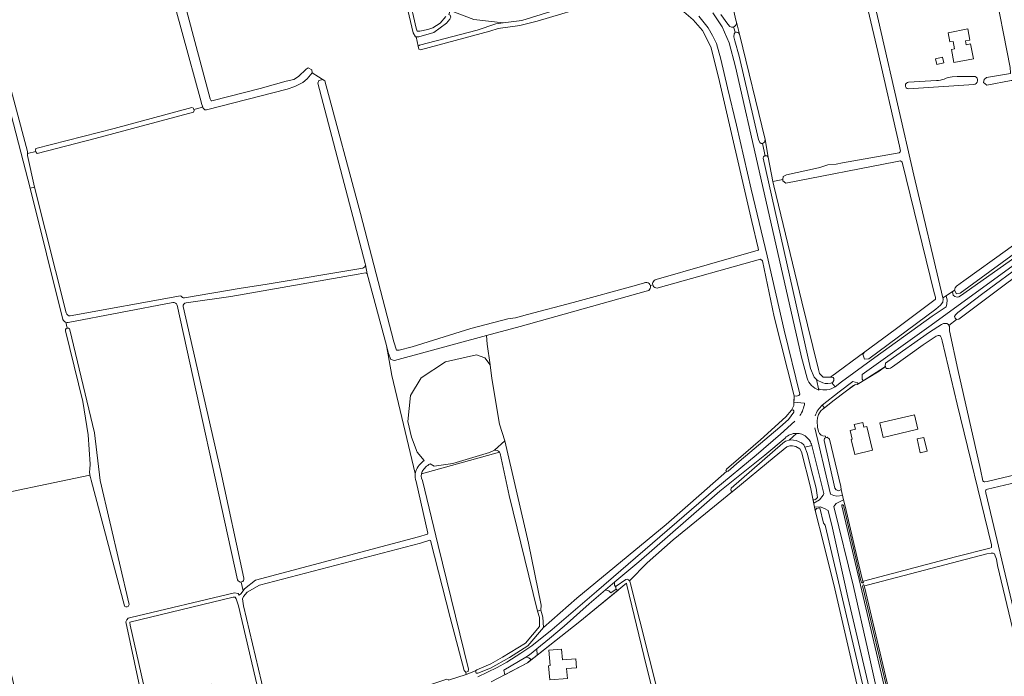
# Model space of a CAD drawing. Header units: metres. Extents: x 209813 to 223847, y 571801 to 587119.
# Tile 163 of 256: x 214723 to 215258, y 577629 to 577986. Entities that reach past the tile are written whole.
import ezdxf

# ---------------------------------------------------------------- set-up
doc = ezdxf.new("R2010")
doc.units = ezdxf.units.M
for name, color, linetype, lineweight in [('B-RO-GK-BESCHOEIING-G', 8, 'GK-BESCHOEIING', 0), ('B-RO-GR-BEPLANTING_CULTUUR_BOSPLANTSOEN-GV', 8, 'Continuous', 0), ('B-RO-GR-GRAS-GV', 8, 'Continuous', 0), ('B-RO-GR-GROENVOORZIENING-GV', 8, 'Continuous', 0), ('B-RO-OG-TERREIN_ERF-GV', 8, 'Continuous', 0), ('B-RO-OG-WATER_GREPPEL-GV', 8, 'Continuous', 0), ('B-RO-OG-WEG-GV', 8, 'Continuous', 0), ('B-RO-VH-ONVERHARD-GV', 8, 'Continuous', 0)]:
    doc.layers.add(name, color=color, linetype=linetype, lineweight=lineweight)
doc.linetypes.add('GK-BESCHOEIING', pattern='A,30,-5,[1,NLCS.shx,S=1,R=0,X=0,Y=0],-5', length=40)

msp = doc.modelspace()

# ---------------------------------------------------------------- linework, layer by layer
at = {"layer": 'B-RO-GK-BESCHOEIING-G', "flags": 128}
for points in [[(214817.8, 577937.98), (214818.07, 577937.247)], [(214818.07, 577937.247), (214818.276, 577936.689)], [(214822.598, 577939.173), (214822.845, 577938.494)], [(214822.845, 577938.494), (214823.035, 577937.97)], [(214732.262, 577914.578), (214732.058, 577915.29)], [(214732.428, 577913.999), (214732.262, 577914.578)]]:
    msp.add_lwpolyline(points, dxfattribs=at)
at = {"layer": 'B-RO-GR-BEPLANTING_CULTUUR_BOSPLANTSOEN-GV', "flags": 128}
msp.add_lwpolyline([(214943.142, 577746.663), (214939.34, 577751.067), (214936.279, 577759.292), (214934.366, 577767.812), (214935.813, 577781.847), (214941.607, 577791.542), (214954.773, 577800.255), (214971.642, 577804.091), (214976.194, 577802.469), (214979.062, 577798.646), (214977.356, 577809.721), (214977.078, 577814.444), (214926.998, 577800.86), (214925.139, 577801.48), (214923.79, 577804.68), (214922.616, 577809.101), (214925.616, 577792.826), (214938.278, 577739.513)], dxfattribs=at)
at = {"layer": 'B-RO-GR-BEPLANTING_CULTUUR_BOSPLANTSOEN-GV'}
for points in [[(214938.562, 577740.799, -0.1231317), (214943.142, 577746.663)], [(214938.278, 577739.513, -0.0380552), (214938.562, 577740.799)]]:
    msp.add_lwpolyline(points, format="xyb", dxfattribs=at)
at = {"layer": 'B-RO-GR-GRAS-GV', "flags": 128}
for points in [[(214822.845, 577938.494), (214822.13, 577940.513), (214822.001, 577941.413), (214801.436, 578016.998), (214778.516, 578105.073), (214776.432, 578112.256), (214703.529, 578094.429)], [(214682.974, 578080.754), (214683.855, 578080.071), (214712.113, 577969.794), (214714.295, 577964.93), (214727.71, 577914.56), (214727.667, 577913.465), (214732.262, 577914.578), (214732.058, 577915.29), (214732.152, 577916.058), (214774.691, 577926.936), (214816.951, 577938.39), (214817.8, 577937.98), (214818.07, 577937.247)], [(214798.176, 578051.677), (214817.844, 577976.986), (214826.932, 577943.058), (214827.463, 577942.013), (214827.734, 577942.006), (214854.122, 577948.783), (214868.206, 577952.687), (214872.285, 577953.692), (214874.967, 577955.225), (214879.02, 577959.253), (214880.215, 577960.023), (214882.169, 577958.831), (214882.37, 577957.173), (214889.22, 577952.943), (214908.624, 577880.793), (214926.657, 577811.129), (214928.204, 577806.544), (214929.663, 577806.509), (214936.582, 577808.336), (214968.456, 577818.242), (214988.671, 577823.523), (214992.826, 577824.156), (214999.234, 577825.927), (215024.155, 577832.437), (215057.24, 577841.513), (215062.766, 577843.1)], [(215138.057, 577899.191), (215138.251, 577900.999), (215140.003, 577901.904), (215157.382, 577905.54), (215159.139, 577906.222), (215162.462, 577907.242), (215167.008, 577907.571), (215170.418, 577908.291), (215201.177, 577913.757), (215201.731, 577914.247), (215201.832, 577914.686), (215201.416, 577917.348), (215189.584, 577968.898), (215173.082, 578038.993)], [(215102.532, 578030.795), (215112.486, 577985.929), (215112.755, 577984.829)], [(214939.868, 577971.679), (214938.878, 577976.849), (214938.41, 577976.839), (214937.183, 577978.959), (214926.487, 578024.597)], [(215069.187, 577844.944), (215124.596, 577860.859), (215124.755, 577861.101), (215124.634, 577861.992), (215121.076, 577876.417), (215103.06, 577954.876), (215098.885, 577971.436), (215094.437, 577980.216), (215089.292, 577986.092), (215084.132, 577990.398), (215076.191, 577995.313), (215071.302, 577997.369), (215064.527, 577998.689), (215059.839, 577999.034), (215055.122, 577998.696), (215042.228, 577996.365), (215036.313, 577994.81), (215004.463, 577985.273), (214995.116, 577982.923), (214983.411, 577981.263), (214978.824, 577979.954), (214941.181, 577969.699), (214940.223, 577970.135), (214939.868, 577971.679)], [(215114.389, 577978.157), (215112.755, 577984.829)], [(215111.223, 577982.077), (215111.442, 577981.69), (215112.12, 577979.247)], [(215114.389, 577978.157), (215128.378, 577921.01)], [(214746.899, 577823.125), (214729.059, 577894.488), (214715.013, 577949.136), (214713.176, 577957.159), (214711.979, 577960.196), (214711.531, 577960.407), (214705.976, 577959.234), (214661.074, 577948.598)], [(214882.37, 577957.173), (214879.677, 577953.953), (214877.306, 577951.925), (214872.816, 577949.875), (214868.666, 577948.379), (214824.996, 577937.145), (214824.035, 577937.1), (214823.035, 577937.97), (214822.845, 577938.494), (214818.07, 577937.247), (214818.276, 577936.689), (214817.775, 577935.834), (214764.52, 577921.585), (214732.982, 577913.488), (214732.428, 577913.999), (214732.262, 577914.578)], [(214911.294, 577852.96), (214911.169, 577853.607), (214885.324, 577951.668), (214885.965, 577953.08), (214888.126, 577953.62)], [(214727.667, 577913.465), (214727.621, 577912.302), (214731.404, 577895.091), (214748.654, 577826.758)], [(215130.028, 577911.364), (215132.632, 577898.197)], [(215316.677, 577748.86), (215314.807, 577756.936), (215312.956, 577764.288), (215304.516, 577803.086), (215290.527, 577862.411), (215289.882, 577864.316), (215289.56, 577864.854), (215289.312, 577864.961), (215288.48, 577864.485), (215233.59, 577823.336), (215232.368, 577823.219), (215228.136, 577820.033), (215228.489, 577819.327), (215228.597, 577816.973), (215233.137, 577796.046), (215245.386, 577741.712), (215246.716, 577735.617), (215246.931, 577735.26), (215247.264, 577735.074), (215247.769, 577735.074), (215248.892, 577735.224), (215310.444, 577749.835), (215311.462, 577749.39), (215312.076, 577747.956)], [(215063.805, 577838.574), (214995.321, 577819.393), (214977.078, 577814.444), (214977.356, 577809.721), (214979.062, 577798.646), (214979.93, 577791.191), (214984.117, 577766.312), (214987.026, 577757.364), (214999.743, 577701.722), (215006.725, 577668.037), (215006.542, 577665.217), (215007.595, 577661.469), (215008.02, 577655.822), (215026, 577671.717), (215074.637, 577711.778), (215093.879, 577728.614), (215107.483, 577740.787), (215107.062, 577741.208), (215107.296, 577741.913), (215113.887, 577747.542), (215125.82, 577757.824), (215139.674, 577770.238), (215142.666, 577774.001), (215143.911, 577776.516), (215144.111, 577781.652), (215133.298, 577824.608), (215126.905, 577855.093), (215125.797, 577855.936), (215070.31, 577840.396)], [(214911.244, 577848.512), (214907.242, 577847.789), (214838.133, 577835.708), (214813.826, 577832.233)], [(214938.278, 577739.513), (214925.616, 577792.826), (214922.616, 577809.101), (214912.28, 577848.003)], [(215067.345, 577842.056), (215066.021, 577841.65)], [(214812.31, 577830.277), (214832.703, 577740.675), (214845.278, 577682.621)], [(214749.172, 577818.545), (214748.533, 577821.783)], [(214683.371, 577772.902), (214694.704, 577728.35), (214695.712, 577724.847), (214761.61, 577738.571), (214761.553, 577738.859), (214761.427, 577740.357), (214761.469, 577741.86), (214761.794, 577744.523), (214760.582, 577760.56), (214757.75, 577778.733), (214748.381, 577817.062)], [(215182.014, 577608.646), (215166.192, 577676.812), (215160.026, 577701.745), (215155.559, 577719.349), (215153.029, 577732.109), (215148.065, 577751.234), (215147.152, 577753.004), (215145.101, 577754.188), (215143.155, 577754.609), (215141.707, 577754.638), (215140.155, 577754.03), (215133.336, 577748.441), (215111.419, 577730.214), (215110.664, 577729.785), (215078.488, 577703.44), (215064.33, 577690.985), (215054.624, 577681.233), (215054.846, 577680.958), (215055.307, 577679.61), (215080.66, 577578.975)], [(214984.09, 577751.126), (214941.702, 577739.356)], [(214981.337, 577752.291), (214978.635, 577750.983), (214958.805, 577745.012), (214948.558, 577743.533), (214946.358, 577744.805)], [(214966.007, 577630.308), (214970.99, 577632.272), (214971.731, 577632.866), (214979.458, 577636.153), (214985.707, 577639.769), (214998.233, 577647.329), (215005.749, 577656.468), (215005.729, 577661.226), (215004.749, 577664.713), (214999.983, 577683.94), (214989.247, 577727.599), (214984.517, 577750.363)], [(215312.076, 577747.956), (215312.076, 577746.928), (215311.587, 577745.895), (215309.944, 577745.359), (215267.601, 577735.384), (215249.184, 577731.027), (215248.449, 577730.659), (215248.191, 577730.401), (215248.104, 577730.074), (215248.22, 577729.101), (215257.035, 577692.499), (215281.253, 577590.533), (215312.229, 577463.125), (215321.297, 577424.399), (215324.984, 577411.75), (215327.851, 577400.157), (215351.711, 577408.619), (215363.672, 577377.182), (215386.446, 577386.75), (215392.633, 577388.464), (215376.238, 577462.014), (215373.975, 577472.486), (215371.482, 577477.879)], [(214780.35, 577667.645), (214762.299, 577735.95), (214761.845, 577737.383), (214761.61, 577738.571)], [(214843.763, 577680.573), (214844.818, 577675.866), (214845.585, 577676.858), (214851.561, 577681.629), (214940.141, 577705.045), (214945.025, 577706.577), (214945.237, 577707.164), (214938.729, 577735.241)], [(214942.235, 577735.692), (214950.691, 577700.397), (214967.201, 577633.293), (214967.02, 577631.985), (214965.706, 577631.497)], [(214695.712, 577724.847), (214696.281, 577722.87), (214733.31, 577570.886), (214732.646, 577570.737), (214735.456, 577557.17), (214737.034, 577557.122), (214778.925, 577570.318), (214792.899, 577574.535), (214792.832, 577575.419), (214785.967, 577602.807), (214786.03, 577604.769), (214790.752, 577612.575), (214790.539, 577614.767), (214781.045, 577659.011), (214781.588, 577660.006), (214782.427, 577660.887), (214783.826, 577661.292), (214840.087, 577674.75), (214842.052, 577674.277), (214842.709, 577673.494), (214843.494, 577674.152), (214844.818, 577675.866)]]:
    msp.add_lwpolyline(points, dxfattribs=at)
at = {"layer": 'B-RO-GR-GRAS-GV'}
for points in [[(215112.755, 577984.829, -0.3438998), (215111.223, 577982.077)], [(215112.12, 577979.247, -0.3995992), (215114.389, 577978.157)], [(214810.795, 577836.043, -0.2939031), (214811.555, 577835.597)], [(214811.555, 577835.597, 0.3638547), (214813, 577834.951)], [(214808.98, 577830.927, 0.4064923), (214806.649, 577832.46)], [(214748.654, 577826.758, 0.3937404), (214750.947, 577825.279)], [(214749.79, 577821.525, -0.0915714), (214748.533, 577821.783)], [(214984.09, 577751.126, 0.2636358), (214981.337, 577752.291)], [(214946.358, 577744.805, 0.120791), (214942.068, 577740.585)], [(214938.729, 577735.241, -0.1243942), (214938.278, 577739.513)], [(214942.068, 577740.585, 0.2180416), (214942.208, 577735.763)]]:
    msp.add_lwpolyline(points, format="xyb", dxfattribs=at)
at = {"layer": 'B-RO-GR-GRAS-GV', "flags": 128}
for points in [[(215126.877, 577918.75), (215128.395, 577912.126), (215129.488, 577912.182), (215130.028, 577911.364), (215128.378, 577921.01), (215128.017, 577919.476)], [(215132.632, 577898.197), (215133.118, 577895.814), (215148.219, 577832.833), (215157.307, 577796.061), (215157.918, 577793.814), (215159.97, 577791.926), (215162.93, 577791.902), (215163.915, 577791.815), (215182.604, 577805.633), (215199, 577817.719), (215220.741, 577833.991), (215220.94, 577834.282), (215220.911, 577835.316), (215220.241, 577837.684), (215202.864, 577908.705), (215201.912, 577909.368), (215199.126, 577908.96), (215139.655, 577897.319), (215137.99, 577898.568), (215138.057, 577899.191)], [(214866.115, 577598.521), (214866.392, 577598.684), (214866.831, 577598.847), (214893.373, 577607.361), (214908.495, 577612.45), (214928.431, 577618.736), (214955.457, 577627.82), (214956.157, 577627.624), (214956.355, 577627.278), (214966.007, 577630.308), (214965.706, 577631.497), (214964.804, 577632.546), (214957.315, 577661.261), (214946.556, 577703.212), (214946.259, 577703.247), (214941.153, 577701.712), (214853.659, 577678.914), (214847.02, 577675.118), (214845.068, 577672.75), (214844.519, 577671.371), (214845.047, 577667.579), (214861.328, 577598.763), (214860.871, 577596.783)], [(215230.1, 577476.957), (215238.045, 577478.872), (215248.063, 577481.354), (215249.811, 577474.272), (215303.097, 577486.686), (215272.033, 577616.891), (215254.645, 577689.627), (215253.986, 577692.926), (215253.397, 577694.738), (215252.91, 577695.824), (215252.307, 577696.18), (215251.184, 577696.18), (215248.819, 577695.816), (215184.487, 577679.015), (215182.557, 577678.412), (215182.215, 577678.268), (215182.274, 577677.873), (215209.226, 577564.415), (215211.124, 577556.049), (215212.396, 577550.746), (215212.685, 577550.104), (215212.911, 577549.193)], [(214792.782, 577615.494), (214793.138, 577615.617), (214827.494, 577625.142), (214837.516, 577588.993), (214838.342, 577589.293), (214856.436, 577595.119), (214858.32, 577596.028), (214858.904, 577598.293), (214853.613, 577619.699), (214842.305, 577667.604), (214841.085, 577671.477), (214840.474, 577672.313), (214839.411, 577672.335), (214783.354, 577658.825), (214783.188, 577658.649), (214783.51, 577657.041)]]:
    msp.add_lwpolyline(points, close=True, dxfattribs=at)
at = {"layer": 'B-RO-GR-GRAS-GV'}
for centre, radius, start, end in [((215069.617, 577842.639), 2.345, 100.55529, 286.4789), ((215063.757, 577840.945), 2.371, 271.15049, 115.55497), ((214749.537, 577817.4), 1.202, 11.08354, 194.80565)]:
    msp.add_arc(centre, radius, start, end, dxfattribs=at)
at = {"layer": 'B-RO-GR-GROENVOORZIENING-GV', "flags": 128}
for points in [[(215047.434, 577676.765), (215044.567, 577674.643), (215043.431, 577675.789), (215041.614, 577676.235), (215032.796, 577668.752), (215019.138, 577656.602), (215011.187, 577649.932), (215004.432, 577644.239), (215004.538, 577640.813)], [(215004.538, 577640.813), (215027.707, 577659.168), (215048.503, 577676.216)]]:
    msp.add_lwpolyline(points, dxfattribs=at)
at = {"layer": 'B-RO-GR-GROENVOORZIENING-GV'}
msp.add_lwpolyline([(215048.503, 577676.216, -0.2564432), (215047.434, 577676.765)], format="xyb", dxfattribs=at)
at = {"layer": 'B-RO-OG-TERREIN_ERF-GV', "flags": 128}
for points in [[(215182.527, 578018.013), (215209.177, 577901.711), (215224.896, 577834.943), (215226.749, 577836.145), (215231.288, 577839.091), (215231.518, 577840.423), (215232.379, 577841.4), (215236.372, 577844.298), (215259.948, 577861.294), (215279.03, 577875.144), (215279.095, 577875.349), (215278.646, 577877.677), (215275.981, 577890.865), (215270.415, 577919.123), (215262.98, 577953.05), (215261.932, 577953.05), (215248.82, 577950.515), (215247.076, 577951.911), (215247.427, 577953.665), (215248.547, 577954.637), (215261.692, 577956.886), (215261.708, 577957.272), (215261.401, 577960.089), (215252.245, 578007.448)], [(215206.314, 577952.221), (215221.379, 577953.135)], [(215229.985, 577955.001), (215232.618, 577955.242), (215242.443, 577955.31)], [(215241.817, 577950.814), (215206.272, 577948.564)], [(215095.765, 577507.178), (215062.478, 577640.687), (215053.182, 577678.823), (215053.061, 577679.952), (215027.707, 577659.168), (214999.289, 577636.655), (214987.506, 577630.517), (214979.626, 577626.361)]]:
    msp.add_lwpolyline(points, dxfattribs=at)
for points in [[(215227.775, 577979.055), (215238.418, 577981.107), (215239.588, 577975.035), (215237.14, 577974.563), (215237.536, 577972.506), (215239.985, 577972.978), (215241.551, 577964.85), (215230.93, 577962.79), (215229.552, 577969.894), (215231.286, 577970.23), (215230.488, 577974.345), (215228.754, 577974.009)], [(215220.933, 577964.892), (215224.749, 577965.712), (215225.405, 577962.66), (215221.589, 577961.84)], [(215171, 577725.253), (215171.911, 577721.692), (215178.448, 577693.717), (215181.263, 577681.531), (215181.488, 577680.948), (215181.729, 577680.948), (215231.798, 577694.223), (215250.363, 577698.982), (215251.373, 577699.322), (215251.331, 577700.801), (215232.646, 577777.124), (215224.623, 577811.597), (215224.216, 577813.022), (215223.659, 577814.137), (215223.519, 577814.336), (215223.015, 577814.536), (215222.428, 577814.536), (215221.335, 577814.155), (215214.191, 577809.403), (215197.469, 577797.569), (215196.389, 577796.828), (215195.406, 577796.564), (215194.112, 577796.625), (215193.755, 577797.646), (215190.264, 577795.168), (215178.353, 577787.937), (215177.962, 577788.008), (215177.554, 577787.954), (215177.145, 577787.741), (215172.486, 577784.453), (215165.795, 577779.446), (215159.895, 577774.749), (215158.698, 577773.563), (215157.85, 577772.57), (215157.391, 577771.639), (215156.874, 577769.816), (215156.575, 577767.966), (215156.792, 577764.755), (215157.309, 577762.279), (215157.826, 577761.217), (215158.859, 577760.292), (215159.784, 577759.938), (215161.241, 577759.771), (215161.419, 577758.969), (215162.044, 577759.192), (215163.377, 577758.193), (215169.543, 577732.519), (215169.636, 577730.893)], [(215211.369, 577763.592), (215192.451, 577759.147), (215190.601, 577767.021), (215209.519, 577771.466)], [(215174.562, 577762.861), (215177.375, 577763.551), (215176.739, 577766.142), (215181.431, 577767.322), (215182.072, 577764.724), (215183.611, 577765.103), (215186.772, 577752.285), (215177.129, 577749.907), (215175.113, 577757.992), (215175.72, 577758.141)], [(215216.357, 577751.7), (215212.62, 577750.849), (215210.919, 577758.318), (215214.656, 577759.169)], [(215011.594, 577635.16), (215010.856, 577643.534), (215017.751, 577644.141), (215018.267, 577638.274), (215025.497, 577638.844), (215025.866, 577633.948), (215020.476, 577633.54), (215020.945, 577628.222), (215011.449, 577627.386), (215010.771, 577635.087)]]:
    msp.add_lwpolyline(points, close=True, dxfattribs=at)
at = {"layer": 'B-RO-OG-TERREIN_ERF-GV'}
for points in [[(215206.272, 577948.564, -0.9428414), (215206.314, 577952.221)], [(215221.379, 577953.135, 0.0986662), (215225.68, 577953.872)], [(215225.68, 577953.872, -0.1116654), (215229.985, 577955.001)], [(215242.443, 577955.31, -0.7096978), (215241.817, 577950.814)]]:
    msp.add_lwpolyline(points, format="xyb", dxfattribs=at)
at = {"layer": 'B-RO-OG-WATER_GREPPEL-GV', "flags": 128}
for points in [[(214748.654, 577826.758), (214731.404, 577895.091), (214729.059, 577894.488), (214746.899, 577823.125)], [(214909.82, 577851.151), (214856.825, 577842.184), (214843.696, 577840.219), (214813, 577834.951)], [(214912.28, 577848.003), (214911.294, 577852.96)], [(214810.795, 577836.043), (214750.947, 577825.279)], [(214749.79, 577821.525), (214806.649, 577832.46)], [(214808.98, 577830.927), (214841.843, 577681.844)], [(214748.381, 577817.062), (214757.75, 577778.733), (214760.582, 577760.56), (214761.794, 577744.523), (214761.469, 577741.86), (214761.427, 577740.357), (214761.553, 577738.859), (214761.845, 577737.383), (214762.299, 577735.95), (214780.35, 577667.645)], [(214782.89, 577668.371), (214767.226, 577735.779), (214764.022, 577761.711), (214750.716, 577817.631)], [(214987.026, 577757.364), (214981.337, 577752.291)], [(214984.517, 577750.363), (214989.247, 577727.599), (214999.983, 577683.94), (215004.749, 577664.713), (215006.542, 577665.217), (215006.725, 577668.037), (214999.743, 577701.722), (214987.026, 577757.364)]]:
    msp.add_lwpolyline(points, dxfattribs=at)
at = {"layer": 'B-RO-OG-WATER_GREPPEL-GV'}
for points in [[(214911.294, 577852.96, -0.3165707), (214909.82, 577851.151)], [(214911.244, 577848.512, -0.2363754), (214912.28, 577848.003)], [(214812.31, 577830.277, -0.4741289), (214813.826, 577832.233)], [(214746.899, 577823.125, 0.1529416), (214748.533, 577821.783)], [(214984.09, 577751.126, -0.0722069), (214984.517, 577750.363)], [(214841.843, 577681.844, 0.9717801), (214845.26, 577682.7)], [(214780.35, 577667.645, 0.7400167), (214782.89, 577668.371)]]:
    msp.add_lwpolyline(points, format="xyb", dxfattribs=at)
at = {"layer": 'B-RO-OG-WEG-GV', "flags": 128}
for points in [[(214927.445, 578031.638), (214938.867, 577981.541), (214939.416, 577979.892), (214940.74, 577979.801), (214945.166, 577980.825), (214947.948, 577981.712), (214951.842, 577984.163), (214954.854, 577987.784)], [(214970.192, 577986.283), (214986.14, 577984.414), (214996.241, 577985.6), (215022.543, 577993.799)], [(215099.913, 577989.789), (215105.049, 577982.175), (215108.868, 577973.481), (215112.365, 577960.424), (215125.09, 577903.986), (215148.14, 577802.68), (215151.17, 577791.333)], [(215092.403, 577987.998), (215097.337, 577981.73), (215099.87, 577977.456), (215101.893, 577973.104), (215104.365, 577964.714), (215107.86, 577949.167), (215112.81, 577928.862), (215120.813, 577894.017), (215129.455, 577857.878), (215138.638, 577817.431), (215147.208, 577782.635), (215146.702, 577781.911), (215145.163, 577781.471), (215144.111, 577781.652), (215143.982, 577778.336)], [(215128.395, 577912.126), (215126.877, 577918.75), (215126.198, 577918.75), (215125.424, 577919.383), (215124.683, 577921.089), (215114.194, 577966.326), (215111.877, 577974.584), (215111.448, 577976.766), (215111.576, 577978.385), (215111.972, 577979.049), (215112.12, 577979.247), (215111.442, 577981.69), (215111.223, 577982.077), (215110.073, 577982.077), (215109.285, 577982.422), (215108.063, 577983.706), (215104.285, 577988.909)], [(215157.561, 577784.887), (215156.241, 577790.619), (215155.05, 577791.937), (215153.091, 577796.591), (215127.304, 577910.886), (215127.463, 577911.682), (215128.111, 577912.111), (215128.395, 577912.126)], [(215311.621, 577887.825), (215218.514, 577820.082), (215181.046, 577793.279), (215181.006, 577790.832), (215181.69, 577789.866), (215193.755, 577797.646), (215193.661, 577797.914), (215193.835, 577799.392), (215194.978, 577800.314), (215217.722, 577816.239), (215224.231, 577820.525), (215225.334, 577821.043), (215226.991, 577821.009), (215227.901, 577820.503), (215228.136, 577820.033), (215232.368, 577823.219), (215231.587, 577824.001), (215231.257, 577824.927), (215231.72, 577825.797), (215233.082, 577827.099), (215246.672, 577837.337), (215291.976, 577870.711)], [(215300.854, 577886.068), (215234.232, 577837.6), (215232.407, 577837.188), (215231.288, 577839.091), (215230.096, 577838.318), (215230.593, 577836.359), (215231.409, 577835.624), (215232.688, 577835.298), (215233.631, 577835.597), (215234.53, 577836.017), (215267.104, 577859.135)], [(215164.573, 577788.863), (215164.017, 577788.577), (215162.481, 577788.347), (215160.904, 577788.504), (215159.642, 577788.788), (215156.585, 577790.239), (215156.241, 577790.619)], [(215157.43, 577785.454), (215158.453, 577785.17), (215159.677, 577784.978), (215160.915, 577784.936), (215161.974, 577785.022), (215163.189, 577785.262), (215164.201, 577785.586), (215165.33, 577786.095), (215166.324, 577786.695)], [(215149.81, 577777.837), (215143.982, 577778.336), (215143.911, 577776.516), (215142.666, 577774.001), (215143.387, 577774.073), (215144.007, 577773.59), (215143.938, 577772.869), (215141.052, 577768.875), (215136.306, 577764.679), (215114.272, 577746.014), (215108.261, 577740.776), (215107.638, 577740.631), (215107.483, 577740.787), (215093.879, 577728.614), (215074.637, 577711.778), (215026, 577671.717), (215008.02, 577655.822), (214999.5, 577645.877), (214989.505, 577639.555), (214979.275, 577633.707), (214972.26, 577630.961), (214971.463, 577631.048), (214970.99, 577632.272), (214966.007, 577630.308), (214956.355, 577627.278)], [(215170.454, 577727.514), (215169.636, 577730.893), (215168.332, 577730.159), (215166.889, 577730.603), (215166.297, 577731.595), (215160.46, 577757.509), (215160.662, 577758.699), (215161.419, 577758.969), (215161.241, 577759.771), (215159.784, 577759.938), (215158.859, 577760.292), (215157.826, 577761.217), (215157.309, 577762.279), (215156.792, 577764.755), (215156.575, 577767.966), (215156.874, 577769.816), (215157.391, 577771.639), (215157.85, 577772.57), (215158.698, 577773.563), (215159.895, 577774.749), (215160.578, 577775.292)], [(214972.294, 577629.082), (214982.764, 577634.033), (214988.152, 577637.06), (214995.633, 577641.878), (215001.708, 577645.868), (215012.653, 577654.818), (215036.77, 577675.372), (215101.665, 577731.468), (215123.526, 577749.537), (215136.658, 577760.938), (215144.471, 577767.958)], [(215054.088, 577681.796), (215054.438, 577681.464), (215054.624, 577681.233), (215064.33, 577690.985), (215078.488, 577703.44), (215110.664, 577729.785), (215110.092, 577729.846), (215109.848, 577730.034), (215109.652, 577730.706), (215109.945, 577731.605), (215138.036, 577756.035), (215139.435, 577757.087), (215140.146, 577757.361), (215141.403, 577757.709), (215145.321, 577761.353)], [(215153.682, 577754.749), (215153.481, 577755.468), (215153.275, 577756.029), (215152.963, 577756.708), (215152.594, 577757.356), (215152.258, 577757.851), (215151.791, 577758.434), (215151.276, 577758.974), (215150.715, 577759.466), (215150.113, 577759.909), (215149.475, 577760.296), (215148.942, 577760.566), (215148.251, 577760.849), (215147.538, 577761.071), (215146.808, 577761.229), (215146.067, 577761.324), (215145.321, 577761.353)], [(215155.297, 577764.257), (215163.197, 577731.303), (215163.945, 577728.286), (215165.749, 577727.507), (215167.33, 577727.207), (215170.454, 577727.514)], [(215139.254, 577758.791), (215128.214, 577749.541), (215103.817, 577729.856), (215059.7, 577691.584), (215046.804, 577680.64), (215046.591, 577679.971), (215046.505, 577679.387), (215046.543, 577678.819), (215047.241, 577677.694)], [(215141.403, 577757.709), (215142.415, 577757.845), (215145.203, 577757.482), (215148.147, 577756.198), (215149.482, 577755.022), (215149.942, 577753.801)], [(215208.991, 577556.435), (215169.996, 577721.956), (215169.972, 577722.186), (215170.061, 577722.426), (215170.194, 577722.577), (215170.425, 577722.577), (215170.585, 577722.559), (215170.851, 577722.204), (215171.069, 577721.469), (215177.599, 577693.52), (215180.428, 577681.274), (215180.754, 577680.431), (215181.026, 577680.077), (215181.724, 577680.077), (215181.488, 577680.948), (215181.263, 577681.531), (215178.448, 577693.717), (215171.911, 577721.692), (215171, 577725.253), (215167.03, 577723.199), (215166.213, 577722.408), (215165.625, 577721.515), (215176.378, 577678.166), (215184.097, 577643.67), (215203.453, 577556.486)], [(215207.082, 577527.161), (215207.389, 577527.703), (215173.344, 577672.351), (215164.994, 577709.911), (215162.586, 577719.479), (215160.543, 577720.554), (215158.336, 577721.453), (215155.211, 577721.19), (215155.559, 577719.349), (215156.213, 577720.471), (215158.021, 577720.939), (215160.115, 577712.469), (215160.908, 577711.413), (215199.296, 577548.358), (215204.854, 577524.977), (215205.582, 577525.15)], [(215047.522, 577678.278), (215052.765, 577681.994)], [(215209.226, 577564.415), (215182.274, 577677.873), (215182.215, 577678.268), (215181.985, 577679.116), (215181.667, 577678.982), (215181.387, 577678.764), (215181.325, 577678.329), (215181.418, 577677.707), (215209.963, 577557.496)]]:
    msp.add_lwpolyline(points, dxfattribs=at)
for points in [[(215182.604, 577805.633), (215163.915, 577791.815), (215165.408, 577791.672), (215165.714, 577791.068), (215165.605, 577790.123), (215165.159, 577789.164), (215164.573, 577788.863), (215166.324, 577786.695), (215169.935, 577789.398), (215188.021, 577802.562), (215219.034, 577824.946), (215226.695, 577830.029), (215227.086, 577831.718), (215227.304, 577833.65), (215226.749, 577836.145), (215224.896, 577834.943), (215225.012, 577834.452), (215224.936, 577832.552), (215223.72, 577831.048), (215221.145, 577828.877), (215184.733, 577801.902), (215182.342, 577801.603), (215181.43, 577804.34)], [(215175.939, 577789.507), (215168.617, 577783.856), (215159.441, 577776.72), (215160.578, 577775.292), (215165.795, 577779.446), (215176.416, 577787.268), (215177.145, 577787.741), (215177.554, 577787.954), (215177.962, 577788.008), (215178.444, 577787.859), (215179.024, 577788.218), (215178.62, 577788.739)], [(215153.682, 577754.749), (215149.942, 577753.801), (215151.177, 577750.525), (215154.223, 577738.44), (215156.058, 577731.59), (215156.739, 577726.576), (215155.988, 577725.54), (215155.345, 577725.289), (215154.416, 577725.397), (215154.801, 577723.362), (215157.845, 577725.271), (215159.944, 577727.807), (215160.281, 577728.639)], [(214986.394, 577632.611), (214986.9, 577630.197), (214999.289, 577636.655), (215001.261, 577638.385), (215000.006, 577639.37), (214998.347, 577639.699)]]:
    msp.add_lwpolyline(points, close=True, dxfattribs=at)
at = {"layer": 'B-RO-OG-WEG-GV'}
for points in [[(215151.17, 577791.333, 0.2386078), (215157.561, 577784.887)], [(215147.225, 577770.974, 0.1228075), (215149.81, 577777.837)], [(215159.441, 577776.72, 0.1371779), (215155.616, 577770.928)], [(215145.321, 577761.353, 0.2002375), (215139.254, 577758.791)], [(215052.765, 577681.994, -0.2641777), (215054.088, 577681.796)], [(215047.241, 577677.694, -0.1312608), (215047.522, 577678.278)]]:
    msp.add_lwpolyline(points, format="xyb", dxfattribs=at)
at = {"layer": 'B-RO-VH-ONVERHARD-GV', "flags": 128}
for points in [[(214986.14, 577984.414), (214970.192, 577986.283), (214957.341, 577991.016), (214956.573, 577988.988), (214957.363, 577988.524), (214957.587, 577987.574), (214957.153, 577986.318), (214955.366, 577984.184), (214948.433, 577979.149), (214940.172, 577976.879), (214938.878, 577976.849), (214939.868, 577971.679), (214940.639, 577972.27), (214971.869, 577980.402), (214982.167, 577983.947)], [(215001.332, 577638.273), (215004.538, 577640.813), (215004.432, 577644.239), (215000.416, 577640.999), (214998.347, 577639.699), (215000.006, 577639.37)]]:
    msp.add_lwpolyline(points, close=True, dxfattribs=at)
msp.add_lwpolyline([(215047.241, 577677.694), (215046.543, 577678.819), (215046.505, 577679.387), (215046.591, 577679.971), (215046.795, 577680.632), (215041.614, 577676.235), (215043.431, 577675.789), (215044.567, 577674.643), (215047.434, 577676.765)], dxfattribs=at)
at = {"layer": 'B-RO-VH-ONVERHARD-GV'}
msp.add_lwpolyline([(215047.434, 577676.765, -0.1967679), (215047.241, 577677.694)], format="xyb", dxfattribs=at)

doc.saveas('drawing.dxf')
